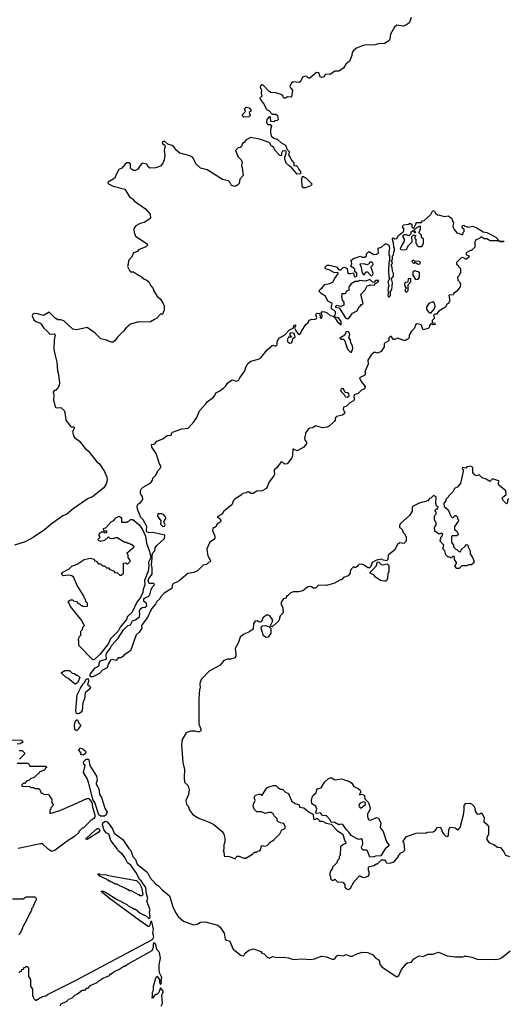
# Model space of a CAD drawing. Extents: x 1862350 to 2057294, y 212041 to 437318.
# Tile 218 of 256: x 2009210 to 2014255, y 300268 to 310445. Entities that reach past the tile are written whole.
import ezdxf

# ---------------------------------------------------------------- set-up
doc = ezdxf.new("R2010")
doc.units = 0

msp = doc.modelspace()

# ---------------------------------------------------------------- linework, layer by layer
at = {"layer": '0CON10XD'}
for points in [[(2013252, 310468), (2013234, 310416), (2013215, 310398), (2013173, 310377), (2013105, 310388), (2013081, 310369), (2013038, 310295), (2013032, 310245), (2013025, 310230), (2012981, 310199), (2012915, 310194), (2012865, 310181), (2012795, 310186), (2012758, 310178), (2012689, 310151), (2012658, 310125), (2012642, 310105), (2012638, 310075), (2012614, 310016), (2012578, 309985), (2012553, 309945), (2012506, 309914), (2012465, 309913), (2012415, 309879), (2012368, 309882), (2012350, 309855), (2012333, 309847), (2012313, 309855), (2012300, 309895), (2012275, 309898), (2012205, 309840), (2012192, 309842), (2012172, 309862), (2012151, 309859), (2012130, 309850), (2012111, 309809), (2012095, 309797), (2012035, 309802), (2012017, 309793), (2012000, 309755), (2012005, 309740), (2012027, 309715), (2012017, 309643), (2011975, 309648), (2011956, 309634), (2011940, 309635), (2011930, 309645), (2011930, 309655), (2011911, 309671), (2011855, 309690), (2011804, 309694), (2011782, 309705), (2011725, 309767), (2011715, 309770), (2011697, 309763), (2011693, 309747), (2011708, 309715), (2011702, 309685), (2011710, 309655), (2011690, 309635), (2011692, 309625), (2011735, 309570), (2011753, 309525), (2011765, 309512), (2011785, 309502), (2011815, 309470), (2011855, 309468), (2011872, 309455), (2011880, 309415), (2011867, 309403), (2011845, 309400), (2011835, 309390), (2011802, 309392), (2011800, 309435), (2011795, 309440), (2011785, 309440), (2011760, 309415), (2011758, 309385), (2011765, 309370), (2011773, 309363), (2011795, 309360), (2011810, 309345), (2011798, 309305), (2011798, 309275), (2011808, 309245), (2011835, 309222), (2011870, 309210), (2011905, 309177), (2011955, 309147), (2011973, 309103), (2011995, 309080), (2011986, 309045), (2012003, 309023), (2012015, 308994), (2012039, 308965), (2012040, 308935), (2012065, 308938), (2012075, 308930), (2012092, 308895), (2012110, 308875), (2012108, 308852), (2012075, 308848), (2012018, 308918), (2011995, 308930), (2011962, 308962), (2011947, 309005), (2011947, 309025), (2011962, 309065), (2011960, 309085), (2011945, 309090), (2011924, 309086), (2011914, 309066), (2011912, 309045), (2011905, 309038), (2011895, 309040), (2011845, 309098), (2011834, 309124), (2011804, 309144), (2011796, 309165), (2011785, 309176), (2011685, 309210), (2011597, 309227), (2011547, 309203), (2011526, 309174), (2011512, 309165), (2011500, 309135), (2011487, 309123), (2011465, 309120), (2011438, 309092), (2011466, 309026), (2011498, 308995), (2011507, 308973), (2011500, 308935), (2011508, 308915), (2011517, 308835), (2011483, 308797), (2011477, 308753), (2011455, 308730), (2011445, 308730), (2011435, 308720), (2011395, 308730), (2011380, 308765), (2011365, 308780), (2011305, 308792), (2011145, 308892), (2011075, 308910), (2011028, 308955), (2011005, 309010), (2010993, 309023), (2010965, 309039), (2010862, 309065), (2010824, 309095), (2010806, 309126), (2010785, 309144), (2010740, 309160), (2010705, 309190), (2010693, 309187), (2010681, 309175), (2010683, 309165), (2010707, 309147), (2010713, 309135), (2010702, 309095), (2010707, 309045), (2010700, 308995), (2010689, 308961), (2010665, 308932), (2010616, 308914), (2010555, 308912), (2010540, 308920), (2010521, 308951), (2010475, 308962), (2010452, 308938), (2010430, 308900), (2010405, 308887), (2010385, 308887), (2010368, 308895), (2010355, 308912), (2010352, 308955), (2010335, 308964), (2010315, 308964), (2010295, 308949), (2010265, 308911), (2010233, 308895), (2010205, 308845), (2010193, 308807), (2010122, 308765), (2010119, 308755), (2010125, 308747), (2010153, 308735), (2010175, 308724), (2010295, 308695), (2010343, 308613), (2010373, 308595), (2010395, 308568), (2010509, 308489), (2010558, 308435), (2010560, 308395), (2010540, 308375), (2010495, 308348), (2010455, 308337), (2010410, 308315), (2010394, 308296), (2010388, 308275), (2010390, 308245), (2010406, 308206), (2010525, 308128), (2010530, 308115), (2010512, 308098), (2010435, 308068), (2010425, 308050), (2010384, 308036), (2010367, 307993), (2010334, 307956), (2010331, 307919), (2010322, 307895), (2010342, 307852), (2010355, 307840), (2010385, 307840), (2010435, 307804), (2010465, 307792), (2010490, 307765), (2010516, 307756), (2010542, 307735), (2010562, 307695), (2010588, 307665), (2010593, 307643), (2010628, 307585), (2010659, 307559), (2010687, 307517), (2010700, 307485), (2010700, 307435), (2010690, 307425), (2010688, 307402), (2010665, 307400), (2010625, 307360), (2010600, 307345), (2010559, 307321), (2010445, 307318), (2010435, 307322), (2010355, 307298), (2010305, 307258), (2010282, 307225), (2010218, 307165), (2010192, 307125), (2010165, 307108), (2010105, 307133), (2010048, 307148), (2009988, 307205), (2009905, 307262), (2009801, 307239), (2009758, 307248), (2009665, 307333), (2009635, 307342), (2009605, 307343), (2009575, 307360), (2009515, 307423), (2009455, 307387), (2009395, 307406), (2009363, 307407), (2009345, 307400), (2009338, 307385), (2009355, 307343), (2009375, 307327), (2009425, 307307), (2009459, 307255), (2009490, 307230), (2009519, 307195), (2009565, 307197), (2009575, 307185), (2009565, 307135), (2009562, 307035), (2009576, 306975)], [(2011525, 309438), (2011512, 309455), (2011515, 309470), (2011540, 309495), (2011530, 309525), (2011548, 309542), (2011580, 309535), (2011598, 309515), (2011595, 309500), (2011580, 309485), (2011590, 309455), (2011575, 309442), (2011525, 309438)], [(2012135, 308710), (2012165, 308712), (2012215, 308730), (2012230, 308745), (2012165, 308810), (2012155, 308810), (2012145, 308820), (2012125, 308820), (2012118, 308795), (2012123, 308723), (2012135, 308710)], [(2009965, 303654), (2009945, 303654), (2009935, 303662), (2009942, 303685), (2009989, 303745), (2010029, 303765), (2010031, 303795), (2010042, 303818), (2010106, 303834), (2010102, 303885), (2010108, 303902), (2010145, 303947), (2010160, 303980), (2010225, 304053), (2010280, 304140), (2010325, 304184), (2010355, 304192), (2010375, 304230), (2010405, 304241), (2010446, 304274), (2010451, 304305), (2010446, 304335), (2010455, 304353), (2010475, 304370), (2010505, 304374), (2010522, 304388), (2010520, 304415), (2010493, 304433), (2010493, 304457), (2010498, 304465), (2010543, 304487), (2010558, 304515), (2010568, 304555), (2010584, 304586), (2010603, 304605), (2010595, 304616), (2010548, 304618), (2010537, 304645), (2010542, 304668), (2010576, 304715), (2010577, 304775), (2010569, 304815), (2010579, 304875), (2010577, 304915), (2010586, 304935), (2010604, 304955), (2010607, 304985), (2010625, 305012), (2010706, 305084), (2010707, 305117), (2010586, 305146), (2010545, 305141), (2010523, 305153), (2010519, 305165), (2010522, 305205), (2010485, 305274), (2010461, 305301), (2010426, 305385), (2010421, 305415), (2010431, 305439), (2010458, 305455), (2010480, 305485), (2010477, 305517), (2010458, 305545), (2010458, 305575), (2010467, 305595), (2010485, 305614), (2010563, 305657), (2010581, 305685), (2010583, 305705), (2010614, 305736), (2010635, 305782), (2010668, 305815), (2010667, 305835), (2010653, 305855), (2010620, 305960), (2010574, 306025), (2010570, 306055), (2010605, 306060), (2010625, 306090), (2010687, 306113), (2010733, 306147), (2010775, 306150), (2010780, 306175), (2010788, 306182), (2010884, 306216), (2010948, 306222), (2011008, 306288), (2011038, 306332), (2011065, 306402), (2011132, 306475), (2011144, 306496), (2011212, 306545), (2011225, 306560), (2011235, 306588), (2011275, 306608), (2011315, 306638), (2011339, 306661), (2011355, 306687), (2011395, 306720), (2011407, 306723), (2011445, 306710), (2011470, 306715), (2011483, 306745), (2011534, 306815), (2011544, 306855), (2011565, 306892), (2011596, 306914), (2011674, 306936), (2011699, 306951), (2011765, 307033), (2011815, 307078), (2011825, 307082), (2011855, 307070), (2011868, 307085), (2011868, 307115), (2011887, 307153), (2011944, 307186), (2011995, 307240), (2012033, 307257), (2012045, 307288), (2012055, 307290), (2012060, 307285), (2012048, 307255), (2012056, 307236), (2012080, 307200), (2012095, 307191), (2012105, 307193), (2012118, 307225), (2012164, 307295), (2012188, 307315), (2012200, 307340), (2012225, 307351), (2012255, 307346), (2012274, 307356), (2012277, 307365), (2012267, 307395), (2012275, 307408), (2012285, 307412), (2012308, 307408), (2012313, 307365), (2012325, 307360), (2012332, 307375), (2012328, 307408), (2012320, 307415), (2012332, 307428), (2012356, 307426), (2012386, 307416), (2012415, 307387), (2012445, 307380), (2012460, 307370), (2012491, 307321), (2012528, 307292), (2012528, 307325), (2012503, 307363), (2012472, 307372), (2012460, 307385), (2012470, 307405), (2012470, 307425), (2012455, 307442), (2012434, 307454), (2012428, 307465), (2012428, 307485), (2012437, 307503), (2012432, 307515), (2012393, 307535), (2012366, 307586), (2012325, 307610), (2012303, 307635), (2012311, 307659), (2012330, 307670), (2012362, 307708), (2012412, 307718), (2012446, 307734), (2012460, 307765), (2012500, 307825), (2012495, 307830), (2012452, 307832), (2012405, 307860), (2012375, 307868), (2012362, 307885), (2012385, 307907), (2012405, 307909), (2012482, 307892), (2012505, 307860), (2012525, 307860), (2012550, 307885), (2012565, 307888), (2012590, 307875), (2012593, 307843), (2012603, 307823), (2012625, 307820), (2012655, 307830), (2012665, 307790), (2012682, 307788), (2012692, 307798), (2012692, 307825), (2012672, 307842), (2012670, 307865), (2012663, 307873), (2012630, 307895), (2012640, 307925), (2012637, 307947), (2012630, 307955), (2012655, 307977), (2012707, 307993), (2012725, 308002), (2012745, 307992), (2012775, 307990), (2012790, 308005), (2012790, 308025), (2012815, 308050), (2012865, 308017), (2012895, 308020), (2012913, 308035), (2012910, 308085), (2012947, 308093), (2012983, 308127), (2012995, 308128), (2013020, 308115), (2013028, 308085), (2013020, 308045), (2013023, 308013), (2013030, 308005), (2013030, 307955), (2013022, 307935), (2013018, 307855), (2013020, 307785), (2013030, 307775), (2013030, 307765), (2013012, 307735), (2013022, 307695), (2013013, 307673), (2013012, 307645), (2013020, 307625), (2013013, 307617), (2013010, 307595), (2013015, 307580), (2013025, 307580), (2013040, 307595), (2013040, 307635), (2013052, 307655), (2013058, 307725), (2013050, 307765), (2013068, 307795), (2013070, 307825), (2013060, 307845), (2013057, 307887), (2013050, 307895), (2013050, 307915), (2013058, 307925), (2013050, 307955), (2013058, 307965), (2013060, 308005), (2013070, 308015), (2013073, 308047), (2013080, 308055), (2013080, 308085), (2013072, 308095), (2013070, 308145), (2013063, 308153), (2013060, 308185), (2013065, 308190), (2013085, 308180), (2013105, 308182), (2013120, 308215), (2013173, 308257), (2013179, 308279), (2013162, 308305), (2013174, 308326), (2013225, 308330), (2013235, 308340), (2013245, 308340), (2013258, 308328), (2013260, 308305), (2013275, 308290), (2013288, 308302), (2013290, 308315), (2013300, 308325), (2013302, 308348), (2013355, 308350), (2013370, 308365), (2013385, 308370), (2013455, 308430), (2013475, 308472), (2013492, 308465), (2013504, 308444), (2013525, 308427), (2013546, 308426), (2013595, 308410), (2013635, 308418), (2013670, 308395), (2013688, 308345), (2013682, 308305), (2013697, 308277), (2013723, 308243), (2013785, 308220), (2013790, 308245), (2013800, 308255), (2013800, 308275), (2013780, 308295), (2013782, 308318), (2013795, 308320), (2013805, 308310), (2013845, 308300), (2013885, 308312), (2013930, 308295), (2013995, 308253), (2014032, 308245), (2014125, 308197), (2014160, 308160), (2014210, 308155), (2014205, 308150), (2014165, 308150), (2014160, 308160), (2014068, 308158), (2014035, 308180), (2014005, 308180), (2013975, 308200), (2013958, 308182), (2013921, 308169), (2013908, 308145), (2013910, 308095), (2013875, 308060), (2013865, 308060), (2013820, 308035), (2013820, 308015), (2013848, 308008), (2013850, 307995), (2013825, 307970), (2013815, 307970), (2013785, 307988), (2013768, 307982), (2013720, 307935), (2013720, 307915), (2013740, 307905), (2013740, 307895), (2013760, 307875), (2013763, 307863), (2013762, 307828), (2013750, 307815), (2013750, 307805), (2013730, 307785), (2013733, 307753), (2013748, 307738), (2013760, 307715), (2013758, 307685), (2013725, 307640), (2013690, 307615), (2013685, 307600), (2013642, 307598), (2013650, 307535), (2013640, 307525), (2013640, 307515), (2013620, 307505), (2013606, 307474), (2013537, 307433), (2013515, 307400), (2013495, 307400), (2013482, 307388), (2013490, 307375), (2013490, 307355), (2013470, 307335), (2013470, 307315), (2013498, 307308), (2013500, 307295), (2013475, 307290), (2013465, 307300), (2013455, 307300), (2013440, 307285), (2013438, 307265), (2013426, 307254), (2013375, 307240), (2013355, 307290), (2013315, 307303), (2013298, 307292), (2013286, 307255), (2013254, 307226), (2013230, 307185), (2013232, 307158), (2013215, 307140), (2013205, 307140), (2013195, 307130), (2013175, 307130), (2013115, 307152), (2013085, 307138), (2013068, 307138), (2013045, 307170), (2013035, 307170), (2013023, 307157), (2013020, 307125), (2012972, 307098), (2012972, 307065), (2012942, 307015), (2012905, 306998), (2012875, 307008), (2012842, 306985), (2012806, 306925), (2012809, 306885), (2012773, 306807), (2012780, 306795), (2012775, 306770), (2012720, 306745), (2012734, 306704), (2012778, 306655), (2012769, 306631), (2012740, 306615), (2012705, 306580), (2012662, 306568), (2012660, 306545), (2012668, 306525), (2012656, 306504), (2012620, 306485), (2012585, 306450), (2012555, 306440), (2012550, 306415), (2012566, 306386), (2012563, 306375), (2012542, 306358), (2012482, 306345), (2012467, 306325), (2012467, 306305), (2012460, 306295), (2012405, 306242), (2012385, 306232), (2012335, 306227), (2012265, 306248), (2012235, 306228), (2012205, 306223), (2012192, 306215), (2012160, 306175), (2012162, 306165), (2012150, 306115), (2012155, 306102), (2012170, 306080), (2012170, 306065), (2012142, 306028), (2012075, 305990), (2012037, 306007), (2012030, 306005), (2012028, 305945), (2012020, 305915), (2011970, 305855), (2011945, 305852), (2011925, 305870), (2011905, 305870), (2011869, 305815), (2011842, 305795), (2011837, 305785), (2011840, 305745), (2011835, 305730), (2011785, 305670), (2011759, 305601), (2011707, 305573), (2011673, 305577), (2011658, 305572), (2011622, 305548), (2011598, 305548), (2011585, 305560), (2011555, 305560), (2011547, 305553), (2011513, 305547), (2011498, 305532), (2011436, 305494), (2011416, 305474), (2011400, 305430), (2011317, 305365), (2011295, 305330), (2011250, 305305), (2011275, 305288), (2011287, 305265), (2011282, 305255), (2011244, 305226), (2011240, 305205), (2011203, 305185), (2011200, 305165), (2011226, 305106), (2011224, 305085), (2011212, 305068), (2011172, 305045), (2011143, 304975), (2011144, 304945), (2011154, 304905), (2011180, 304855), (2011175, 304840), (2011160, 304835), (2011137, 304813), (2011104, 304806)], [(2013185, 308067), (2013205, 308072), (2013225, 308110), (2013262, 308148), (2013260, 308205), (2013275, 308220), (2013300, 308215), (2013290, 308205), (2013290, 308185), (2013300, 308175), (2013300, 308135), (2013310, 308125), (2013310, 308115), (2013325, 308100), (2013355, 308100), (2013368, 308112), (2013380, 308135), (2013380, 308175), (2013360, 308195), (2013358, 308218), (2013330, 308245), (2013350, 308275), (2013348, 308308), (2013335, 308310), (2013325, 308300), (2013312, 308298), (2013295, 308280), (2013282, 308278), (2013280, 308260), (2013288, 308258), (2013298, 308242), (2013292, 308242), (2013280, 308260), (2013265, 308260), (2013250, 308245), (2013248, 308232), (2013228, 308212), (2013203, 308223), (2013177, 308223), (2013168, 308215), (2013162, 308205), (2013180, 308175), (2013180, 308155), (2013158, 308122), (2013140, 308075), (2013145, 308070), (2013185, 308067)], [(2013325, 307918), (2013345, 307920), (2013350, 307935), (2013337, 307947), (2013285, 307950), (2013275, 307960), (2013260, 307945), (2013275, 307930), (2013285, 307930), (2013295, 307940), (2013325, 307918)], [(2012835, 307800), (2012845, 307802), (2012857, 307813), (2012860, 307825), (2012842, 307875), (2012840, 307895), (2012858, 307915), (2012857, 307927), (2012845, 307940), (2012822, 307938), (2012818, 307922), (2012795, 307910), (2012765, 307922), (2012722, 307918), (2012737, 307887), (2012741, 307841), (2012755, 307810), (2012765, 307810), (2012792, 307838), (2012805, 307840), (2012810, 307825), (2012835, 307800)], [(2012595, 307354), (2012613, 307365), (2012645, 307412), (2012693, 307437), (2012712, 307475), (2012726, 307484), (2012735, 307500), (2012745, 307500), (2012758, 307512), (2012732, 307605), (2012776, 307654), (2012797, 307693), (2012835, 307703), (2012875, 307700), (2012882, 307718), (2012908, 307732), (2012918, 307748), (2012885, 307750), (2012865, 307730), (2012852, 307732), (2012825, 307758), (2012785, 307742), (2012715, 307750), (2012705, 307740), (2012675, 307738), (2012634, 307716), (2012610, 307685), (2012610, 307645), (2012585, 307640), (2012578, 307622), (2012567, 307613), (2012535, 307610), (2012532, 307585), (2012540, 307545), (2012557, 307525), (2012557, 307495), (2012525, 307480), (2012485, 307490), (2012470, 307485), (2012470, 307475), (2012508, 307468), (2012573, 307363), (2012595, 307354)], [(2013205, 307630), (2013220, 307645), (2013220, 307705), (2013250, 307735), (2013250, 307765), (2013245, 307770), (2013222, 307768), (2013218, 307732), (2013195, 307730), (2013183, 307717), (2013183, 307693), (2013200, 307675), (2013200, 307665), (2013190, 307655), (2013190, 307635), (2013205, 307630)], [(2013298, 307758), (2013325, 307762), (2013338, 307785), (2013338, 307828), (2013325, 307840), (2013285, 307850), (2013270, 307835), (2013270, 307805), (2013298, 307758)], [(2013455, 307410), (2013488, 307452), (2013500, 307485), (2013492, 307515), (2013475, 307528), (2013435, 307512), (2013410, 307475), (2013412, 307452), (2013435, 307420), (2013445, 307420), (2013455, 307410)], [(2011995, 307101), (2012015, 307104), (2012024, 307115), (2012030, 307150), (2012053, 307167), (2012045, 307200), (2012025, 307210), (2012004, 307206), (2011998, 307195), (2011998, 307185), (2012018, 307162), (2011985, 307162), (2011973, 307137), (2011980, 307115), (2011995, 307101)], [(2012635, 307010), (2012650, 307045), (2012647, 307075), (2012630, 307105), (2012624, 307135), (2012607, 307157), (2012618, 307192), (2012616, 307206), (2012605, 307220), (2012585, 307223), (2012576, 307214), (2012566, 307184), (2012517, 307155), (2012525, 307144), (2012555, 307142), (2012565, 307132), (2012595, 307040), (2012625, 307010), (2012635, 307010)], [(2009576, 306975), (2009592, 306905), (2009600, 306815), (2009608, 306795), (2009620, 306695), (2009616, 306664), (2009605, 306640), (2009578, 306612), (2009565, 306612), (2009554, 306596), (2009562, 306565), (2009557, 306515), (2009575, 306442), (2009585, 306433), (2009635, 306437), (2009667, 306407), (2009676, 306385), (2009687, 306305), (2009735, 306242), (2009745, 306236), (2009765, 306238), (2009776, 306226), (2009755, 306185), (2009764, 306145), (2009775, 306127), (2009827, 306087), (2009885, 306012), (2009918, 305988), (2010005, 305875), (2010033, 305853), (2010086, 305776), (2010110, 305715), (2010112, 305685), (2010104, 305646), (2010080, 305605), (2009961, 305515), (2009915, 305495), (2009761, 305389), (2009695, 305335), (2009655, 305316), (2009535, 305230), (2009467, 305173), (2009347, 305093), (2009265, 305048), (2009155, 305015)], [(2012595, 306542), (2012612, 306558), (2012609, 306579), (2012595, 306589), (2012570, 306590), (2012555, 306631), (2012535, 306634), (2012526, 306624), (2012526, 306605), (2012561, 306571), (2012571, 306551), (2012595, 306542)], [(2014260, 305495), (2014248, 305482), (2014248, 305452), (2014235, 305442), (2014205, 305472), (2014193, 305495), (2014195, 305508), (2014232, 305538), (2014230, 305575), (2014158, 305635), (2014152, 305655), (2014160, 305675), (2014155, 305680), (2014092, 305698), (2014065, 305672), (2014027, 305697), (2013985, 305708), (2013955, 305740), (2013925, 305732), (2013905, 305740), (2013888, 305765), (2013888, 305815), (2013865, 305832), (2013828, 305822), (2013815, 305810), (2013783, 305817), (2013780, 305805), (2013790, 305795), (2013790, 305775), (2013760, 305655), (2013735, 305618), (2013701, 305599), (2013682, 305565), (2013640, 305525), (2013635, 305510), (2013610, 305485), (2013610, 305475), (2013590, 305445), (2013592, 305412), (2013635, 305380), (2013662, 305312), (2013675, 305300), (2013685, 305300), (2013705, 305320), (2013715, 305320), (2013730, 305305), (2013730, 305285), (2013740, 305275), (2013740, 305265), (2013700, 305205), (2013700, 305175), (2013725, 305160), (2013740, 305125), (2013725, 305110), (2013675, 305110), (2013670, 305105), (2013670, 305045), (2013690, 305015), (2013690, 304995), (2013712, 304972), (2013725, 304970), (2013745, 304950), (2013765, 304950), (2013770, 304965), (2013812, 305008), (2013825, 305020), (2013838, 305018), (2013840, 304995), (2013860, 304955), (2013860, 304925), (2013887, 304887), (2013900, 304855), (2013898, 304832), (2013875, 304810), (2013845, 304810), (2013825, 304800), (2013775, 304800), (2013748, 304772), (2013725, 304772), (2013702, 304795), (2013720, 304825), (2013720, 304835), (2013700, 304865), (2013698, 304888), (2013685, 304900), (2013665, 304880), (2013655, 304890), (2013635, 304890), (2013610, 304915), (2013600, 304955), (2013580, 304975), (2013590, 305015), (2013550, 305055), (2013550, 305065), (2013560, 305075), (2013560, 305095), (2013568, 305102), (2013578, 305128), (2013565, 305140), (2013555, 305130), (2013535, 305130), (2013498, 305158), (2013492, 305195), (2013510, 305225), (2013510, 305245), (2013492, 305275), (2013493, 305317), (2013510, 305335), (2013510, 305355), (2013500, 305365), (2013500, 305375), (2013515, 305390), (2013525, 305390), (2013530, 305405), (2013515, 305420), (2013508, 305445), (2013509, 305515), (2013484, 305526), (2013455, 305500), (2013440, 305495), (2013425, 305472), (2013333, 305447), (2013272, 305418), (2013262, 305405), (2013262, 305365), (2013235, 305320), (2013140, 305235), (2013130, 305215), (2013130, 305195), (2013145, 305190), (2013160, 305175), (2013170, 305145), (2013190, 305125), (2013190, 305115), (2013200, 305105), (2013200, 305055), (2013175, 305032), (2013135, 305037), (2013110, 305020), (2013079, 304961), (2013015, 304910), (2013010, 304865), (2012998, 304852), (2012953, 304863), (2012945, 304870), (2012895, 304860), (2012850, 304835), (2012837, 304793), (2012822, 304778), (2012805, 304778), (2012768, 304808), (2012744, 304816), (2012710, 304815), (2012700, 304805), (2012700, 304795), (2012675, 304780), (2012665, 304790), (2012652, 304788), (2012635, 304770), (2012622, 304745), (2012622, 304725), (2012603, 304697), (2012555, 304678), (2012535, 304658), (2012515, 304652), (2012455, 304618), (2012375, 304598), (2012295, 304600), (2012265, 304570), (2012245, 304570), (2012215, 304588), (2012185, 304582), (2012135, 304542), (2012093, 304533), (2012035, 304530), (2012003, 304517), (2011975, 304490), (2011965, 304490), (2011960, 304465), (2011935, 304460), (2011910, 304425), (2011910, 304405), (2011926, 304366), (2011930, 304315), (2011900, 304285), (2011885, 304230), (2011815, 304170), (2011802, 304172), (2011800, 304185), (2011820, 304225), (2011821, 304245), (2011792, 304285), (2011765, 304294), (2011724, 304265), (2011707, 304225), (2011695, 304218), (2011675, 304220), (2011661, 304231), (2011642, 304228), (2011624, 304205), (2011620, 304145), (2011585, 304120), (2011514, 304086), (2011486, 304064), (2011465, 304000), (2011433, 303945), (2011442, 303892), (2011443, 303865), (2011431, 303849), (2011385, 303837), (2011354, 303836), (2011319, 303821), (2011278, 303772), (2011165, 303712), (2011084, 303626), (2011068, 303585), (2011072, 303535), (2011067, 303523), (2011060, 303425), (2011060, 303165), (2011080, 303115), (2011080, 303095), (2011055, 303080), (2011022, 303092), (2010975, 303092), (2010930, 303075), (2010888, 303005), (2010880, 302955), (2010894, 302766), (2010910, 302695), (2010907, 302615), (2010913, 302565), (2010948, 302525), (2010961, 302485), (2010954, 302435), (2010924, 302375), (2010932, 302335), (2010948, 302315), (2010964, 302274), (2010995, 302232), (2011050, 302195), (2011165, 302152), (2011215, 302128), (2011300, 302055), (2011318, 302028), (2011328, 301985), (2011328, 301945), (2011318, 301915), (2011318, 301875), (2011310, 301855), (2011318, 301845), (2011320, 301805), (2011325, 301800), (2011377, 301797), (2011435, 301770), (2011440, 301785), (2011455, 301798), (2011475, 301798), (2011525, 301778), (2011545, 301778), (2011615, 301820), (2011635, 301840), (2011655, 301840), (2011665, 301850), (2011690, 301855), (2011699, 301871), (2011702, 301895), (2011715, 301908), (2011735, 301902), (2011765, 301908), (2011791, 301939), (2011839, 301971), (2011895, 302030), (2011915, 302070), (2011950, 302085), (2011952, 302105), (2011937, 302137), (2011903, 302143), (2011880, 302155), (2011870, 302165), (2011870, 302185), (2011838, 302215), (2011826, 302236), (2011805, 302250), (2011778, 302252), (2011745, 302242), (2011705, 302257), (2011658, 302258), (2011632, 302285), (2011620, 302315), (2011623, 302337), (2011640, 302375), (2011632, 302405), (2011640, 302425), (2011675, 302440), (2011695, 302440), (2011705, 302430), (2011715, 302430), (2011760, 302505), (2011783, 302517), (2011835, 302530), (2011855, 302528), (2011875, 302508), (2011903, 302493), (2011925, 302492), (2011955, 302460), (2011986, 302446), (2012015, 302370), (2012053, 302343), (2012095, 302330), (2012100, 302305), (2012145, 302298), (2012200, 302255), (2012240, 302235), (2012245, 302180), (2012265, 302180), (2012275, 302190), (2012285, 302190)], [(2009965, 303830), (2009820, 303975), (2009820, 304025), (2009810, 304035), (2009820, 304045), (2009822, 304068), (2009840, 304085), (2009840, 304125), (2009858, 304142), (2009860, 304165), (2009880, 304185), (2009872, 304192), (2009852, 304235), (2009735, 304380), (2009718, 304418), (2009710, 304425), (2009712, 304438), (2009725, 304440), (2009735, 304450), (2009755, 304450), (2009765, 304440), (2009795, 304430), (2009815, 304410), (2009828, 304408), (2009845, 304390), (2009855, 304390), (2009865, 304380), (2009908, 304382), (2009910, 304415), (2009892, 304432), (2009890, 304455), (2009880, 304465), (2009870, 304495), (2009800, 304605), (2009768, 304678), (2009747, 304697), (2009715, 304703), (2009658, 304698), (2009642, 304715), (2009655, 304736), (2009721, 304769), (2009748, 304795), (2009802, 304818), (2009875, 304864), (2009938, 304878), (2009978, 304868), (2009982, 304852), (2009998, 304848), (2010022, 304822), (2010045, 304820), (2010065, 304800), (2010085, 304800), (2010105, 304780), (2010128, 304778), (2010142, 304762), (2010178, 304748), (2010192, 304732), (2010218, 304728), (2010242, 304702), (2010258, 304702), (2010280, 304725), (2010282, 304828), (2010305, 304830), (2010315, 304820), (2010325, 304820), (2010350, 304845), (2010350, 304855), (2010330, 304885), (2010330, 304915), (2010320, 304925), (2010320, 304935), (2010390, 304995), (2010365, 305020), (2010355, 305020), (2010345, 305030), (2010325, 305030), (2010315, 305040), (2010295, 305040), (2010215, 305090), (2010195, 305090), (2010175, 305080), (2010143, 305083), (2010125, 305100), (2010085, 305062), (2010045, 305053), (2010022, 305062), (2010020, 305075), (2010040, 305095), (2010030, 305115), (2010032, 305138), (2010045, 305140), (2010055, 305150), (2010075, 305150), (2010085, 305140), (2010110, 305145), (2010108, 305158), (2010085, 305160), (2010072, 305172), (2010082, 305188), (2010098, 305192), (2010154, 305256), (2010181, 305269), (2010202, 305295), (2010235, 305312), (2010260, 305295), (2010260, 305255), (2010265, 305250), (2010315, 305250), (2010325, 305260), (2010338, 305262), (2010355, 305280), (2010378, 305278), (2010439, 305229), (2010474, 305184), (2010507, 305107), (2010518, 305035), (2010550, 304950), (2010562, 304885), (2010540, 304835), (2010544, 304795), (2010537, 304745), (2010500, 304650), (2010501, 304605), (2010483, 304557), (2010481, 304525), (2010457, 304473), (2010419, 304425), (2010370, 304320), (2010322, 304278), (2010313, 304247), (2010246, 304165), (2010225, 304125), (2010146, 304045), (2010125, 303996), (2010036, 303885), (2009985, 303834), (2009965, 303830)], [(2010688, 305208), (2010705, 305210), (2010712, 305225), (2010697, 305255), (2010717, 305293), (2010715, 305308), (2010695, 305330), (2010677, 305337), (2010635, 305336), (2010634, 305315), (2010667, 305265), (2010665, 305230), (2010688, 305208)], [(2011104, 304806), (2011045, 304748), (2011009, 304731), (2010945, 304720), (2010855, 304646), (2010825, 304627), (2010794, 304616), (2010784, 304596), (2010782, 304565), (2010702, 304518), (2010665, 304478), (2010655, 304458), (2010627, 304433), (2010613, 304405), (2010570, 304355), (2010528, 304265), (2010473, 304195), (2010468, 304175), (2010470, 304155), (2010442, 304115), (2010412, 304088), (2010355, 303920), (2010285, 303878), (2010275, 303862), (2010255, 303850), (2010225, 303850), (2010205, 303822), (2010165, 303832), (2010147, 303825), (2010125, 303790), (2010112, 303745), (2010065, 303723), (2010035, 303689), (2009965, 303654)], [(2012975, 304640), (2012935, 304647), (2012884, 304684), (2012870, 304705), (2012830, 304725), (2012830, 304735), (2012890, 304795), (2012905, 304840), (2012918, 304838), (2012943, 304813), (2012955, 304810), (2013005, 304820), (2013020, 304805), (2013020, 304735), (2013010, 304725), (2013008, 304665), (2012995, 304643), (2012975, 304640)], [(2011755, 304059), (2011726, 304076), (2011704, 304156), (2011708, 304172), (2011721, 304179), (2011745, 304182), (2011782, 304172), (2011802, 304152), (2011802, 304105), (2011775, 304062), (2011755, 304059)], [(2009785, 303578), (2009767, 303587), (2009705, 303640), (2009690, 303645), (2009642, 303692), (2009642, 303698), (2009675, 303720), (2009725, 303720), (2009752, 303692), (2009777, 303687), (2009795, 303670), (2009805, 303670), (2009830, 303645), (2009805, 303592), (2009795, 303583), (2009785, 303578)], [(2009805, 303270), (2009796, 303275), (2009789, 303305), (2009804, 303466), (2009838, 303535), (2009865, 303581), (2009882, 303598), (2009895, 303629), (2009915, 303636), (2009921, 303605), (2009910, 303575), (2009933, 303555), (2009939, 303541), (2009928, 303522), (2009884, 303486), (2009877, 303425), (2009862, 303385), (2009856, 303305), (2009845, 303287), (2009825, 303274), (2009805, 303270)], [(2009795, 303094), (2009779, 303109), (2009774, 303155), (2009785, 303197), (2009795, 303208), (2009805, 303208), (2009820, 303175), (2009841, 303155), (2009815, 303111), (2009795, 303094)], [(2008975, 303000), (2009228, 302998), (2009240, 302985), (2009238, 302972), (2009225, 302970), (2009215, 302960), (2009182, 302958)], [(2009205, 302890), (2009235, 302890), (2009258, 302868), (2009260, 302855), (2009208, 302802)], [(2009865, 302844), (2009842, 302845), (2009843, 302865), (2009821, 302895), (2009832, 302918), (2009860, 302910), (2009890, 302885), (2009894, 302875), (2009890, 302860), (2009865, 302844)], [(2010045, 302211), (2010028, 302228), (2009985, 302354), (2009964, 302385), (2009932, 302525), (2009908, 302595), (2009870, 302665), (2009887, 302735), (2009872, 302755), (2009868, 302775), (2009895, 302801), (2009915, 302801), (2009924, 302794), (2009933, 302735), (2010001, 302625), (2010009, 302585), (2009998, 302555), (2010000, 302545), (2010025, 302495), (2010034, 302435), (2010054, 302405), (2010090, 302295), (2010112, 302255), (2010103, 302227), (2010085, 302213), (2010045, 302211)], [(2009185, 302760), (2009295, 302760), (2009308, 302748), (2009315, 302730), (2009475, 302730), (2009490, 302715), (2009472, 302708), (2009468, 302692), (2009412, 302668), (2009408, 302652), (2009392, 302648), (2009358, 302612), (2009322, 302598), (2009305, 302580), (2009282, 302578), (2009258, 302552), (2009245, 302550), (2009232, 302538), (2009232, 302522), (2009315, 302520), (2009325, 302510), (2009355, 302510), (2009365, 302500), (2009405, 302500), (2009418, 302488), (2009432, 302452), (2009445, 302450), (2009455, 302440), (2009508, 302438), (2009540, 302385), (2009540, 302355), (2009560, 302325), (2009532, 302298), (2009530, 302285), (2009520, 302275), (2009520, 302245), (2009525, 302240), (2009625, 302272), (2009775, 302338), (2009904, 302396), (2009925, 302397), (2009954, 302354), (2009961, 302305), (2009987, 302227), (2009986, 302204), (2009975, 302188), (2009945, 302168), (2009865, 302090), (2009855, 302090), (2009820, 302055), (2009820, 302045), (2009776, 302004), (2009700, 301955), (2009575, 301862), (2009549, 301851), (2009535, 301852), (2009503, 301873), (2009446, 301926), (2009425, 301928), (2009195, 301878)], [(2012825, 301790), (2012800, 301855), (2012795, 301860), (2012755, 301862), (2012742, 301875), (2012738, 301895), (2012753, 301925), (2012749, 301969), (2012735, 301978), (2012715, 301973), (2012695, 301980), (2012632, 302012), (2012609, 302049), (2012585, 302070), (2012548, 302128), (2012525, 302130), (2012505, 302122), (2012465, 302146), (2012425, 302150), (2012414, 302175), (2012377, 302217), (2012335, 302220), (2012315, 302246), (2012272, 302242), (2012268, 302255), (2012278, 302285), (2012267, 302317), (2012225, 302340), (2012223, 302375), (2012228, 302405), (2012239, 302431), (2012270, 302455), (2012278, 302485), (2012286, 302494), (2012322, 302505), (2012358, 302565), (2012399, 302601), (2012425, 302612), (2012465, 302588), (2012535, 302597), (2012555, 302593), (2012615, 302572), (2012638, 302555), (2012661, 302521), (2012705, 302500), (2012725, 302480), (2012730, 302465), (2012730, 302455), (2012720, 302445), (2012722, 302432), (2012745, 302440), (2012770, 302425), (2012772, 302392), (2012810, 302355), (2012828, 302295), (2012828, 302285), (2012802, 302238), (2012800, 302210), (2012808, 302185), (2012816, 302176), (2012835, 302173), (2012895, 302198), (2012910, 302195), (2012940, 302145), (2012932, 302095), (2012962, 302055), (2012998, 301948), (2013020, 301915), (2013020, 301905), (2012984, 301876), (2012938, 301802), (2012885, 301800), (2012865, 301792), (2012825, 301790)], [(2012735, 302300), (2012780, 302335), (2012778, 302358), (2012755, 302360), (2012722, 302345), (2012712, 302325), (2012714, 302314), (2012725, 302300), (2012735, 302300)], [(2012605, 301454), (2012625, 301468), (2012664, 301536), (2012720, 301595), (2012727, 301597), (2012745, 301582), (2012765, 301580), (2012807, 301593), (2012820, 301605), (2012820, 301635), (2012810, 301655), (2012810, 301685), (2012815, 301690), (2012867, 301703), (2012895, 301720), (2012905, 301720), (2012945, 301760), (2012975, 301760), (2012990, 301745), (2012995, 301730), (2013032, 301728), (2013075, 301740), (2013120, 301795), (2013122, 301808), (2013138, 301822), (2013140, 301835), (2013165, 301840), (2013187, 301863), (2013180, 301935), (2013170, 301945), (2013170, 301955), (2013205, 302002), (2013305, 302038), (2013345, 302042), (2013395, 302036), (2013425, 302047), (2013479, 302051), (2013503, 302067), (2013520, 302095), (2013535, 302100), (2013560, 302095), (2013560, 302085), (2013570, 302075), (2013570, 302055), (2013588, 302025), (2013605, 302008), (2013625, 302002), (2013637, 302013), (2013642, 302075), (2013655, 302098), (2013705, 302092), (2013733, 302073), (2013740, 302075), (2013758, 302095), (2013792, 302225), (2013800, 302275), (2013798, 302322), (2013818, 302342), (2013855, 302348), (2013875, 302340), (2013905, 302310), (2013912, 302265), (2013934, 302234), (2013962, 302238), (2013975, 302248), (2013985, 302240), (2014006, 302195), (2014002, 302155), (2014035, 302130), (2014050, 302105), (2014052, 302028), (2014035, 301990), (2014033, 301973), (2014055, 301940), (2014105, 301920), (2014145, 301892), (2014175, 301890), (2014210, 301845), (2014225, 301810), (2014267, 301797)], [(2010446, 301136), (2010134, 301364), (2010050, 301435), (2010065, 301440), (2010097, 301427), (2010215, 301352), (2010315, 301300), (2010330, 301285), (2010385, 301260), (2010395, 301250), (2010405, 301250), (2010450, 301215), (2010495, 301190), (2010505, 301190), (2010544, 301154), (2010558, 301162), (2010551, 301225), (2010556, 301245), (2010524, 301335), (2010533, 301365), (2010520, 301410), (2010512, 301475), (2010465, 301543), (2010447, 301557), (2010414, 301625), (2010357, 301705), (2010322, 301732), (2010296, 301786), (2010267, 301825), (2010231, 301851), (2010220, 301870), (2010152, 301962), (2010131, 302025), (2010102, 302042), (2010078, 302075), (2010064, 302125), (2010067, 302143), (2010095, 302161), (2010113, 302153), (2010145, 302115), (2010171, 302075), (2010186, 302036), (2010275, 301973), (2010337, 301877), (2010358, 301858), (2010377, 301795), (2010404, 301764), (2010421, 301715), (2010530, 301630), (2010557, 301575), (2010615, 301509), (2010643, 301493), (2010680, 301450), (2010755, 301391), (2010795, 301265), (2010825, 301205), (2010846, 301176), (2010902, 301128), (2011005, 301090), (2011042, 301098), (2011077, 301117), (2011125, 301120), (2011255, 301086), (2011278, 301065), (2011322, 301005), (2011330, 300940), (2011345, 300930), (2011376, 300925), (2011415, 300838), (2011495, 300773), (2011525, 300770), (2011538, 300795), (2011575, 300827), (2011625, 300842), (2011700, 300815), (2011710, 300795), (2011735, 300790), (2011766, 300756), (2011785, 300746), (2011825, 300761), (2011865, 300752), (2011935, 300756), (2011985, 300749), (2012035, 300730), (2012125, 300738), (2012215, 300730), (2012255, 300737), (2012325, 300764), (2012378, 300758), (2012435, 300733), (2012455, 300733), (2012465, 300738), (2012485, 300768), (2012500, 300775), (2012555, 300770), (2012582, 300782), (2012625, 300766), (2012645, 300766), (2012685, 300787), (2012745, 300806), (2012805, 300802), (2012855, 300778), (2012882, 300752), (2012922, 300725), (2012930, 300680), (2012953, 300653), (2013105, 300551), (2013124, 300565), (2013152, 300628), (2013202, 300688), (2013215, 300696), (2013255, 300702), (2013281, 300739), (2013335, 300770), (2013375, 300763), (2013424, 300786), (2013475, 300787), (2013535, 300806), (2013625, 300770), (2013705, 300759), (2013785, 300758), (2013804, 300766), (2013825, 300767), (2013880, 300755), (2013935, 300734), (2014125, 300732), (2014165, 300738), (2014185, 300748), (2014275, 300822)], [(2012285, 302190), (2012300, 302175), (2012305, 302160), (2012335, 302160), (2012375, 302140), (2012425, 302130), (2012491, 302061), (2012547, 302027), (2012562, 301965), (2012580, 301935), (2012545, 301918), (2012522, 301895), (2012520, 301805), (2012510, 301795), (2012507, 301773), (2012490, 301755), (2012485, 301730), (2012440, 301685), (2012440, 301675), (2012420, 301645), (2012410, 301605), (2012420, 301595), (2012420, 301565), (2012432, 301552), (2012455, 301550), (2012465, 301560), (2012493, 301533), (2012545, 301530), (2012567, 301507), (2012568, 301478), (2012578, 301465), (2012605, 301454)], [(2009905, 301970), (2009890, 301975), (2009950, 302035), (2010010, 302085), (2010028, 302085), (2010036, 302065), (2010025, 302048), (2009905, 301970)], [(2010475, 301390), (2010455, 301390), (2010445, 301400), (2010435, 301400), (2010365, 301440), (2010345, 301440), (2010335, 301450), (2010325, 301450), (2010315, 301460), (2010305, 301460), (2010295, 301470), (2010222, 301502), (2010215, 301510), (2010195, 301510), (2010185, 301520), (2010175, 301520), (2010165, 301530), (2010155, 301530), (2010145, 301540), (2010135, 301540), (2010125, 301550), (2010115, 301550), (2010105, 301560), (2010032, 301592), (2010020, 301605), (2010020, 301615), (2010025, 301620), (2010035, 301610), (2010105, 301608), (2010128, 301598), (2010415, 301548), (2010447, 301517), (2010466, 301475), (2010480, 301405), (2010475, 301390)], [(2009135, 301360), (2009245, 301360), (2009275, 301380), (2009365, 301380), (2009380, 301365), (2009380, 301345), (2009372, 301338), (2009340, 301265), (2009330, 301255), (2009330, 301235), (2009320, 301225), (2009320, 301215), (2009310, 301205), (2009310, 301195), (2009300, 301185), (2009300, 301175), (2009290, 301165), (2009290, 301155), (2009280, 301145), (2009280, 301135), (2009270, 301125), (2009270, 301115), (2009260, 301105), (2009260, 301095), (2009250, 301085), (2009250, 301075), (2009240, 301065), (2009240, 301055), (2009230, 301045), (2009230, 301035), (2009220, 301025), (2009220, 301015), (2009210, 301005), (2009210, 300995), (2009200, 300985)], [(2009208, 300592), (2009212, 300608), (2009228, 300612), (2009232, 300628), (2009248, 300632), (2009252, 300648), (2009265, 300650), (2009275, 300660), (2009288, 300658), (2009300, 300645), (2009300, 300555), (2009320, 300525), (2009320, 300455), (2009340, 300425), (2009340, 300355), (2009350, 300345), (2009352, 300332), (2009372, 300312), (2009385, 300310), (2009395, 300320), (2009405, 300320), (2009422, 300338), (2009435, 300340), (2009445, 300350), (2009480, 300355), (2009495, 300370), (2009785, 300513), (2010575, 300936), (2010585, 300945), (2010593, 300965), (2010585, 301005), (2010590, 301045), (2010575, 301121), (2010562, 301128), (2010553, 301087), (2010545, 301072), (2010535, 301072), (2010446, 301136)], [(2010672, 300248), (2010684, 300275), (2010678, 300362), (2010692, 300395), (2010691, 300405), (2010665, 300440), (2010645, 300390), (2010625, 300370), (2010615, 300370), (2010602, 300358), (2010585, 300330), (2010570, 300335), (2010580, 300345), (2010580, 300395), (2010590, 300415), (2010592, 300455), (2010615, 300540), (2010625, 300560), (2010654, 300524), (2010653, 300495), (2010665, 300472), (2010675, 300490), (2010671, 300515), (2010678, 300545), (2010658, 300588), (2010651, 300621), (2010650, 300675), (2010662, 300745), (2010652, 300805), (2010625, 300835), (2010614, 300885), (2010605, 300900), (2010595, 300903), (2010588, 300892), (2010589, 300855), (2010575, 300820), (2010333, 300687), (2010295, 300660), (2010285, 300660), (2010245, 300630), (2010193, 300607), (2010155, 300580), (2010145, 300580), (2010125, 300560), (2010075, 300540), (2010035, 300510), (2010025, 300510), (2010005, 300490), (2009935, 300460), (2009908, 300432), (2009895, 300430), (2009878, 300412), (2009855, 300410), (2009808, 300372), (2009775, 300360), (2009748, 300332), (2009712, 300318), (2009688, 300292), (2009632, 300268), (2009628, 300252)]]:
    msp.add_lwpolyline(points, dxfattribs=at)

doc.saveas('drawing.dxf')
